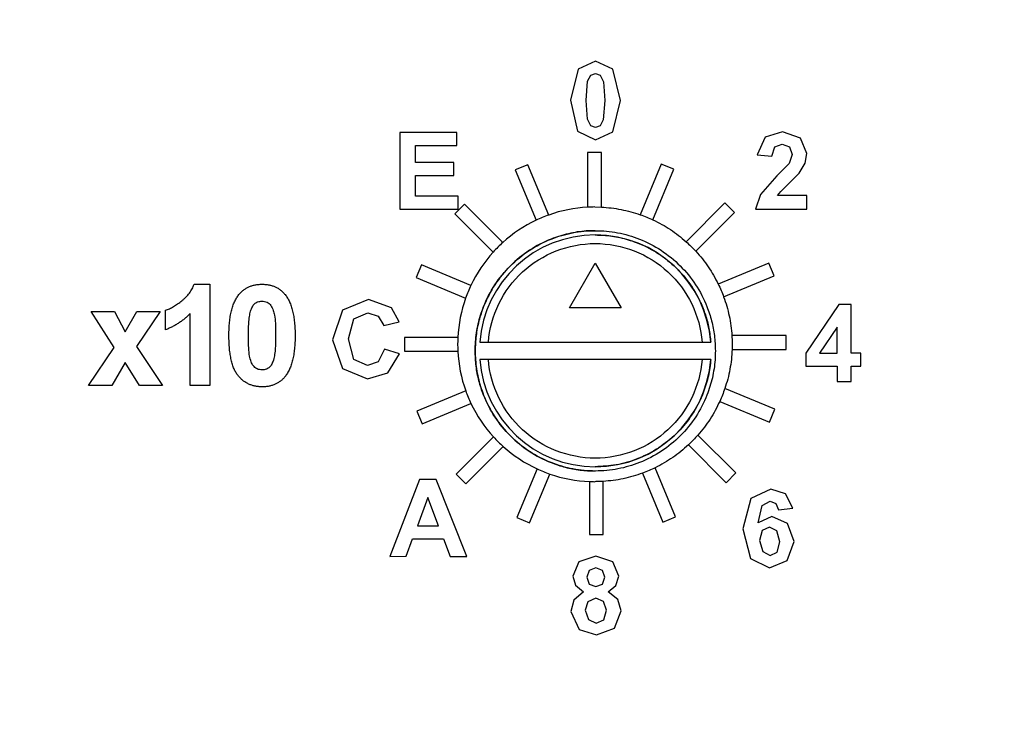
# Model space of a CAD drawing. Header units: inches. Extents: x 1.04 to 7.18, y 2.19 to 10.07.
# Tile 7 of 40: x 2.04 to 2.33, y 7.82 to 8.03. Entities that reach past the tile are written whole.
import ezdxf

# ---------------------------------------------------------------- set-up
doc = ezdxf.new("R2010")
doc.units = ezdxf.units.IN
doc.header["$MEASUREMENT"] = 0
doc.layers.add('SLD-0', color=179, linetype='Continuous')
doc.styles.add('SLDTEXTSTYLE0', font='TXT', dxfattribs={"width": 0.75})
doc.dimstyles.new('SLDDIMSTYLE1', dxfattribs={"dimtxt": 0.09, "dimasz": 0.13, "dimexe": 0, "dimexo": 0.0625, "dimgap": 0.0225, "dimtad": 0, "dimtih": 1, "dimtoh": 1, "dimdec": 3, "dimlfac": 2, "dimrnd": 1e-09, "dimzin": 4, "dimdsep": 46, "dimtxsty": 'SLDTEXTSTYLE0', "dimsah": 1, "dimcen": 0, "dimadec": 0, "dimazin": 1, "dimtfac": 1, "dimtdec": 3, "dimtofl": 0, "dimtmove": 0, "dimatfit": 3, "dimfxl": 1, "dimfrac": 2, "dimtolj": 1, "dimtzin": 12, "dimarcsym": 0})

# ---------------------------------------------------------------- blocks, each defined once
blk = doc.blocks.new('_D_1')
at = {"layer": 'SLD-0'}
for p, q in [((1.9956304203, 7.5857736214), (1.7271869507, 7.3179185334)), ((1.7271869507, 7.3179185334), (1.4771869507, 7.3179185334))]:
    blk.add_line(p, q, dxfattribs=at)
blk.add_solid([(1.9956304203, 7.5857736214), (1.8894791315, 7.5081082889), (1.9177323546, 7.4797930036)], dxfattribs=at)
at = {"layer": 'SLD-0', "char_height": 0.09, "attachment_point": 1, "style": 'SLDTEXTSTYLE0'}
for s, insert in [('%%c', (1.0422057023, 7.3618096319)), ('3.180', (1.1779369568, 7.363184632))]:
    blk.add_mtext(s, dxfattribs=dict(at, insert=insert))

msp = doc.modelspace()

# ---------------------------------------------------------------- linework, layer by layer
at = {"color": 7, "linetype": 'Continuous', "lineweight": 25}
for p, q in [((2.2059383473, 8.0162887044), (2.2008695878, 8.0139914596)), ((2.2110209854, 8.0139595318), (2.2059383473, 8.0162887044)), ((2.2008695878, 8.0139914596), (2.1986730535, 8.0048713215)), ((2.2036411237, 8.0104442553), (2.2045723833, 8.0122255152)), ((2.2045723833, 8.0122255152), (2.2059383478, 8.0127255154)), ((2.2059383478, 8.0127255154), (2.2072966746, 8.0122255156)), ((2.2072966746, 8.0122255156), (2.2082813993, 8.0102512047)), ((2.2132043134, 8.0048296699), (2.2110209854, 8.0139595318)), ((2.2032043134, 8.0048296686), (2.2036411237, 8.0104442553)), ((2.2082813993, 8.0102512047), (2.2086730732, 8.0048296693)), ((2.1986730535, 8.0048713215), (2.2006730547, 7.9958984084)), ((2.2035939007, 7.999402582), (2.2032043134, 8.0048296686)), ((2.2086730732, 8.0048296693), (2.2082355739, 7.999225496)), ((2.2110056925, 7.995678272), (2.2132043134, 8.0048296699)), ((2.2045786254, 7.9974338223), (2.2035939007, 7.999402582)), ((2.2059383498, 7.9969442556), (2.2045786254, 7.9974338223)), ((2.2073084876, 7.9974442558), (2.2059383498, 7.9969442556)), ((2.2082355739, 7.999225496), (2.2073084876, 7.9974442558)), ((2.1655426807, 7.9955406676), (2.1489796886, 7.9955406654)), ((2.1489796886, 7.9955406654), (2.1489796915, 7.9731587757)), ((2.1655426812, 7.99176114), (2.1655426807, 7.9955406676)), ((2.2006730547, 7.9958984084), (2.2059383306, 7.9933831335)), ((2.2059383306, 7.9933831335), (2.2110056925, 7.995678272)), ((2.2554443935, 7.9941368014), (2.2530485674, 7.9890423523)), ((2.2604798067, 7.9956784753), (2.2554443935, 7.9941368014)), ((2.2656881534, 7.9938868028), (2.2604798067, 7.9956784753)), ((2.1535092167, 7.9917611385), (2.1655426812, 7.99176114)), ((2.1535092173, 7.9867808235), (2.1535092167, 7.9917611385)), ((2.2573305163, 7.9886152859), (2.258241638, 7.9913041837)), ((2.258241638, 7.9913041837), (2.2603777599, 7.9921152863)), ((2.2603777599, 7.9921152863), (2.2624958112, 7.9913451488)), ((2.2624958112, 7.9913451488), (2.2632673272, 7.9891368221)), ((2.2675805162, 7.9894340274), (2.2656881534, 7.9938868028)), ((2.2076686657, 7.9896884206), (2.2036745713, 7.9896884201)), ((2.2036745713, 7.9896884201), (2.2036745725, 7.9737500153)), ((2.2076686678, 7.9737619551), (2.2076686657, 7.9896884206)), ((2.2530485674, 7.9890423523), (2.2573305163, 7.9886152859)), ((2.2632673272, 7.9891368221), (2.2623812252, 7.9865069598)), ((2.267038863, 7.9865479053), (2.2675805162, 7.9894340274)), ((2.1646981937, 7.986780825), (2.1535092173, 7.9867808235)), ((2.1646981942, 7.9830012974), (2.1646981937, 7.986780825)), ((2.1862517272, 7.9861162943), (2.1825616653, 7.98458782)), ((2.1923188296, 7.9714690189), (2.1862517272, 7.9861162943)), ((2.2251322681, 7.9863212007), (2.2190164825, 7.9715563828)), ((2.2288223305, 7.9847927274), (2.2251322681, 7.9863212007)), ((2.2623812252, 7.9865069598), (2.2588305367, 7.9828395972)), ((2.2653187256, 7.9836840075), (2.267038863, 7.9865479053)), ((2.1535092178, 7.9830012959), (2.1646981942, 7.9830012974)), ((2.1535092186, 7.9769383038), (2.1535092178, 7.983001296)), ((2.1825616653, 7.98458782), (2.1886299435, 7.9699377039)), ((2.2227153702, 7.9700492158), (2.2288223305, 7.9847927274)), ((2.2588305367, 7.9828395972), (2.2540110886, 7.9774652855)), ((2.2625076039, 7.9808180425), (2.2653187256, 7.9836840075)), ((2.259928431, 7.9783395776), (2.2625076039, 7.9808180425)), ((2.165979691, 7.9769383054), (2.1535092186, 7.9769383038)), ((2.1659796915, 7.9731587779), (2.165979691, 7.9769383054)), ((2.2540110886, 7.9774652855), (2.2525485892, 7.9731784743)), ((2.259048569, 7.9771465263), (2.259928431, 7.9783395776)), ((2.2675800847, 7.9771351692), (2.259048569, 7.9771465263)), ((2.2675800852, 7.9731784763), (2.2675800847, 7.9771351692)), ((2.1678320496, 7.9746201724), (2.1650077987, 7.9717959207)), ((2.1789703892, 7.9634818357), (2.1678320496, 7.9746201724)), ((2.243668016, 7.9749987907), (2.2323688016, 7.9636995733)), ((2.2464922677, 7.9721745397), (2.243668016, 7.9749987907)), ((2.1489796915, 7.9731587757), (2.1659796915, 7.9731587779)), ((2.1650077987, 7.9717959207), (2.1761445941, 7.9606591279)), ((2.2057910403, 7.9738060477), (2.2076686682, 7.9737619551)), ((2.2352176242, 7.9608998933), (2.2464922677, 7.9721745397)), ((2.2525485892, 7.9731784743), (2.2675800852, 7.9731784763)), ((2.1552138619, 7.9569502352), (2.1536853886, 7.9532601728)), ((2.1696592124, 7.9509667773), (2.1552138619, 7.9569502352)), ((2.1983969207, 7.9444539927), (2.2058969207, 7.9574443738)), ((2.2058969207, 7.9574443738), (2.2133969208, 7.9444539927)), ((2.2564599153, 7.9574449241), (2.2417395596, 7.9513475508)), ((2.2579883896, 7.9537548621), (2.2564599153, 7.9574449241)), ((2.0889909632, 7.9513024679), (2.0935412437, 7.9513024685)), ((2.0935412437, 7.9513024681), (2.0935412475, 7.9218024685)), ((2.1536853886, 7.9532601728), (2.1681279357, 7.9472778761)), ((2.2433098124, 7.9476747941), (2.2579883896, 7.9537548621)), ((2.139800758, 7.9468829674), (2.1322118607, 7.9437885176)), ((2.1464716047, 7.9444503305), (2.139800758, 7.9468829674)), ((2.2768969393, 7.945444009), (2.2672198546, 7.9312099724)), ((2.2805013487, 7.9454422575), (2.2768969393, 7.945444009)), ((2.2805013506, 7.931209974), (2.2805013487, 7.9454422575)), ((2.0590111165, 7.9433601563), (2.0657538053, 7.9433601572)), ((2.0657065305, 7.932906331), (2.0590111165, 7.9433601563)), ((2.0657538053, 7.9433601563), (2.0688976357, 7.9374329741)), ((2.0688976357, 7.9374329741), (2.0723133, 7.943360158)), ((2.0790559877, 7.943360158), (2.0721655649, 7.9331486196)), ((2.0723133, 7.943360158), (2.0790559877, 7.9433601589)), ((2.080682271, 7.9380652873), (2.0806822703, 7.9437383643)), ((2.0878681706, 7.9218024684), (2.0878681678, 7.9428046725)), ((2.1322118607, 7.9437885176), (2.1293264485, 7.9351072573)), ((2.1355347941, 7.9412218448), (2.1395764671, 7.9430072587)), ((2.1395764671, 7.9430072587), (2.1426389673, 7.9420031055)), ((2.1487632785, 7.9403197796), (2.1464716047, 7.9444503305)), ((2.2133969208, 7.9444539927), (2.1983969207, 7.9444539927)), ((2.1339833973, 7.9354398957), (2.1355347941, 7.9412218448)), ((2.1426389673, 7.9420031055), (2.1442945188, 7.939257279)), ((2.1442945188, 7.939257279), (2.1487632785, 7.9403197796)), ((2.2763419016, 7.9388477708), (2.2712280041, 7.9312081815)), ((2.2763419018, 7.931211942), (2.2763419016, 7.9388477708)), ((2.1293264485, 7.9351072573), (2.1321965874, 7.9267725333)), ((2.135509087, 7.9294030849), (2.1339833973, 7.9354398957)), ((2.1658406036, 7.9357965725), (2.1503181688, 7.9357965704)), ((2.1503181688, 7.9357965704), (2.1503181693, 7.931802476)), ((2.1722396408, 7.9344091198), (2.1747470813, 7.9344091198)), ((2.1747470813, 7.9344091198), (2.2370467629, 7.9344091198)), ((2.2370467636, 7.9344091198), (2.2395542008, 7.9344091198)), ((2.2615605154, 7.9363320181), (2.2457112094, 7.936332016)), ((2.2615605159, 7.9323379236), (2.2615605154, 7.9363320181)), ((2.0582547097, 7.9218024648), (2.0657065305, 7.932906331)), ((2.0721655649, 7.9331486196), (2.0798124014, 7.9218024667)), ((2.1444521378, 7.9323516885), (2.1425861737, 7.9287475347)), ((2.148826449, 7.9310072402), (2.1444521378, 7.9323516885)), ((2.1454715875, 7.9255190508), (2.148826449, 7.9310072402)), ((2.1503181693, 7.931802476), (2.1658412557, 7.931802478)), ((2.245764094, 7.9323379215), (2.2615605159, 7.9323379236)), ((2.2672198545, 7.9312099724), (2.267219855, 7.9274698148)), ((2.2712280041, 7.9312081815), (2.2763419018, 7.931211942)), ((2.2832808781, 7.9312099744), (2.2805013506, 7.931209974)), ((2.2832808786, 7.9274698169), (2.2832808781, 7.9312099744)), ((2.0688976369, 7.9284801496), (2.0649973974, 7.9218024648)), ((2.0730697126, 7.9218024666), (2.0688976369, 7.9284801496)), ((2.1394833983, 7.9276016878), (2.135509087, 7.9294030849)), ((2.1425861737, 7.9287475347), (2.1394833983, 7.9276016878)), ((2.1747470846, 7.9294091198), (2.1722396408, 7.9294091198)), ((2.2370467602, 7.9294091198), (2.174747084, 7.9294091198)), ((2.2395542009, 7.9294091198), (2.2370467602, 7.9294091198)), ((2.1321965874, 7.9267725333), (2.1395292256, 7.9237253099)), ((2.1395292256, 7.9237253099), (2.1454715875, 7.9255190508)), ((2.267219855, 7.9274698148), (2.2763419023, 7.927469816)), ((2.2763419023, 7.927469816), (2.2763419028, 7.922961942)), ((2.2805013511, 7.9274698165), (2.2832808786, 7.9274698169)), ((2.2805013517, 7.9229619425), (2.2805013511, 7.9274698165)), ((2.2763419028, 7.922961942), (2.2805013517, 7.9229619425)), ((2.0649973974, 7.9218024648), (2.0582547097, 7.9218024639)), ((2.0798124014, 7.9218024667), (2.0730697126, 7.9218024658)), ((2.0935412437, 7.9218024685), (2.0878681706, 7.9218024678)), ((2.1681457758, 7.9202844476), (2.1538902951, 7.9143796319)), ((2.2581932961, 7.9148743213), (2.2436510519, 7.9208979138)), ((2.1554187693, 7.91068957), (2.1696819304, 7.916597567)), ((2.2421748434, 7.9171862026), (2.2566648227, 7.9111842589)), ((2.1538902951, 7.9143796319), (2.1554187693, 7.91068957)), ((2.2566648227, 7.9111842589), (2.2581932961, 7.9148743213)), ((2.1762564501, 7.9068299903), (2.165386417, 7.8959599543)), ((2.246870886, 7.8963385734), (2.2358237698, 7.9073856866)), ((2.1682106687, 7.8931357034), (2.1790939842, 7.9040190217)), ((2.2330389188, 7.904522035), (2.244046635, 7.8935143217)), ((2.1889339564, 7.8975315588), (2.1830563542, 7.8833417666)), ((2.2293170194, 7.883546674), (2.2233797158, 7.8978805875)), ((2.154713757, 7.8944327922), (2.1460269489, 7.8720564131)), ((2.1594993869, 7.8944383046), (2.154713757, 7.8944327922)), ((2.1684619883, 7.872056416), (2.1594993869, 7.8944383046)), ((2.165386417, 7.8959599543), (2.1682106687, 7.8931357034)), ((2.1867464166, 7.8818132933), (2.1926356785, 7.8960312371)), ((2.2042100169, 7.8938373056), (2.2042100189, 7.8784460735)), ((2.2082041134, 7.878446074), (2.2082041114, 7.8938788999)), ((2.2197089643, 7.8963054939), (2.2256269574, 7.8820181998)), ((2.244046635, 7.8935143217), (2.246870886, 7.8963385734)), ((2.2570935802, 7.8916566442), (2.2511880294, 7.8889323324)), ((2.2613123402, 7.8902198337), (2.2570935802, 7.8916566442)), ((2.1570723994, 7.8892119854), (2.154050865, 7.8809328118)), ((2.1601807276, 7.8809328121), (2.1570723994, 7.8892119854)), ((2.2511880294, 7.8889323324), (2.2489130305, 7.8800427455)), ((2.254536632, 7.8868754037), (2.2568338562, 7.8880941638)), ((2.2568338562, 7.8880941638), (2.2584956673, 7.8874858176)), ((2.2634442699, 7.8860524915), (2.2613123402, 7.8902198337)), ((2.253359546, 7.8817969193), (2.254536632, 7.8868754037)), ((2.2584956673, 7.8874858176), (2.2592866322, 7.8855941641)), ((2.2592866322, 7.8855941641), (2.2634442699, 7.8860524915)), ((2.1830563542, 7.8833417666), (2.1867464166, 7.8818132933)), ((2.2256269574, 7.8820181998), (2.2293170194, 7.883546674)), ((2.257340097, 7.883688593), (2.253359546, 7.8817969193)), ((2.2619380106, 7.8816413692), (2.257340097, 7.883688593)), ((2.154050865, 7.8809328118), (2.1601807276, 7.8809328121)), ((2.2489130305, 7.8800427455), (2.2510935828, 7.8713913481)), ((2.2545783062, 7.8795587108), (2.2537255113, 7.8766885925)), ((2.2566727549, 7.8805330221), (2.2545783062, 7.8795587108)), ((2.2588081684, 7.8795170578), (2.2566727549, 7.8805330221)), ((2.259663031, 7.8763087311), (2.2588081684, 7.8795170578)), ((2.2638498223, 7.8763496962), (2.2619380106, 7.8816413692)), ((2.1508168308, 7.8720597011), (2.1526765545, 7.8771548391)), ((2.1526765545, 7.8771548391), (2.1616508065, 7.8771515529)), ((2.1616508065, 7.8771515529), (2.163582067, 7.8720564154)), ((2.2042100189, 7.8784460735), (2.2082041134, 7.878446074)), ((2.2537255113, 7.8766885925), (2.2546880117, 7.8734538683)), ((2.2618338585, 7.8708281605), (2.2638498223, 7.8763496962)), ((2.2588713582, 7.873245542), (2.259663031, 7.8763087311)), ((2.1460269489, 7.8720564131), (2.1508168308, 7.8720597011)), ((2.163582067, 7.8720564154), (2.1684619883, 7.872056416)), ((2.2060427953, 7.8720837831), (2.2010837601, 7.8704483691)), ((2.2109851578, 7.8704483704), (2.2060427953, 7.8720837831)), ((2.2510935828, 7.8713913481), (2.256663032, 7.8687510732)), ((2.2546880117, 7.8734538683), (2.2568873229, 7.8723121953)), ((2.256663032, 7.8687510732), (2.2618338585, 7.8708281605)), ((2.2568873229, 7.8723121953), (2.2588713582, 7.873245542)), ((2.2010837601, 7.8704483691), (2.1993400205, 7.8663080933)), ((2.2041309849, 7.8679441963), (2.2034011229, 7.8659955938)), ((2.2060900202, 7.868678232), (2.2041309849, 7.8679441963)), ((2.2079955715, 7.86794837), (2.2060900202, 7.868678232)), ((2.2087136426, 7.8660108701), (2.2079955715, 7.86794837)), ((2.2127455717, 7.866308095), (2.2109851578, 7.8704483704)), ((2.1993400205, 7.8663080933), (2.2000934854, 7.8636150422)), ((2.2034011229, 7.8659955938), (2.2041212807, 7.8639893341)), ((2.2079851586, 7.8640011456), (2.2087136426, 7.8660108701)), ((2.2119323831, 7.8635365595), (2.2127455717, 7.866308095)), ((2.2000934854, 7.8636150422), (2.2025052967, 7.8616824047)), ((2.2041212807, 7.8639893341), (2.2060427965, 7.8632705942)), ((2.2060427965, 7.8632705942), (2.2079851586, 7.8640011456)), ((2.2096566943, 7.861682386), (2.2119323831, 7.8635365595)), ((2.1996782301, 7.8593337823), (2.1987768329, 7.8559893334)), ((2.2025052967, 7.8616824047), (2.1996782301, 7.8593337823)), ((2.2060997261, 7.8598650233), (2.2037608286, 7.8587705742)), ((2.2083337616, 7.858901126), (2.2060997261, 7.8598650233)), ((2.2124955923, 7.8594955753), (2.2096566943, 7.861682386)), ((2.2134636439, 7.8561726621), (2.2124955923, 7.8594955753)), ((2.2037608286, 7.8587705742), (2.202995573, 7.8564011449)), ((2.202995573, 7.8564011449), (2.2039011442, 7.853615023)), ((2.2092136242, 7.8563552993), (2.2083337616, 7.858901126)), ((2.2083497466, 7.8535782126), (2.2092136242, 7.8563552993)), ((2.1987768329, 7.8559893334), (2.2011664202, 7.8507865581)), ((2.2039011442, 7.853615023), (2.2061566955, 7.8526150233)), ((2.2061566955, 7.8526150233), (2.2083497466, 7.8535782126)), ((2.2114893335, 7.8511212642), (2.2134636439, 7.8561726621)), ((2.2011664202, 7.8507865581), (2.2062393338, 7.8491782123)), ((2.2062393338, 7.8491782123), (2.2114893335, 7.8511212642))]:
    msp.add_line(p, q, dxfattribs=at)
for centre, radius in [((2.5583986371, 8.1473083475), 0.7560508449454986), ((2.5583986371, 8.1473083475), 0.6953517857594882), ((2.5583986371, 8.1473083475), 0.6949185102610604), ((2.5583986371, 8.1473083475), 0.6899215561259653), ((2.5582926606, 8.1491430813), 0.6749999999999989)]:
    msp.add_circle(centre, radius, dxfattribs=at)
for centre, radius, start, end in [((2.2057910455, 7.9338060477), 0.0399999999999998, 109.6823606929, 115.4058618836), ((2.2057910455, 7.9338060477), 0.0399999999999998, 93.0330419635, 109.6823605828), ((2.2057910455, 7.9338060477), 0.0400000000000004, 90.0000075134, 93.0330406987), ((2.2057910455, 7.9338060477), 0.0399999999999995, 115.4058629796, 132.1069338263), ((2.2058969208, 7.9319091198), 0.03375, 4.2480226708, 175.7519773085), ((2.2057910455, 7.9338060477), 0.0399999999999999, 132.1069339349, 137.8304334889), ((2.2057910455, 7.9338060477), 0.0399999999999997, 137.8304337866, 154.5947287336), ((2.2057910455, 7.9338060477), 0.0399999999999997, 154.5947287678, 160.3182288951), ((2.2057910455, 7.9338060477), 0.0399999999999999, 160.3182289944, 177.1476066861), ((2.2057910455, 7.9338060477), 0.0399999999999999, 177.1476052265, 182.8711036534), ((2.2057910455, 7.9338060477), 0.0400000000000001, 182.8711036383, 199.7575054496), ((2.2058969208, 7.9319091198), 0.0337500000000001, 184.2480226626, 355.751977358), ((2.2057910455, 7.9338060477), 0.04, 199.7575054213, 205.4810160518), ((2.2057910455, 7.9338060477), 0.0400000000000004, 205.4810159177, 222.4076855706), ((2.5583986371, 8.1473083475), 0.7950027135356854, 197.0651709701, 252.9348290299), ((2.2057910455, 7.9338060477), 0.0400000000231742, 222.4076855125, 228.1312472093), ((2.2057910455, 7.9338060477), 0.040000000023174, 228.1312467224, 245.0752729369), ((2.2057910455, 7.9338060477), 0.0400000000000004, 245.0752728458, 250.7989365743), ((2.2057910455, 7.9338060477), 0.0400000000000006, 250.7989352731, 267.7347547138), ((2.2057910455, 7.9338060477), 0.0400000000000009, 267.7347532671, 270)]:
    msp.add_arc(centre, radius, start, end, dxfattribs=at)
for points, knots in [([(2.55839863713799, 8.863647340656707), (2.554557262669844, 8.863629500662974), (2.546874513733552, 8.863593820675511), (2.535353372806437, 8.863305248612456), (2.523838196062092, 8.862844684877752), (2.512331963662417, 8.862195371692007), (2.500837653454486, 8.861361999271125), (2.489358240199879, 8.860343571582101), (2.477896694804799, 8.859140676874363), (2.466455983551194, 8.857753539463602), (2.455039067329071, 8.856182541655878), (2.443648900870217, 8.854428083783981), (2.432288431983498, 8.852490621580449), (2.420960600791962, 8.850370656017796), (2.409668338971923, 8.848068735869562), (2.398414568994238, 8.845585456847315), (2.387202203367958, 8.842921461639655), (2.37603414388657, 8.840077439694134), (2.364913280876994, 8.837054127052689), (2.353842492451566, 8.833852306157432), (2.34282464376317, 8.830472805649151), (2.331862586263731, 8.826916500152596), (2.320959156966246, 8.823184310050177), (2.31011717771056, 8.819277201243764), (2.299339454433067, 8.815196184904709), (2.288628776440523, 8.810942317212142), (2.277987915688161, 8.806516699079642), (2.267419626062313, 8.801920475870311), (2.256926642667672, 8.797154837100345), (2.246511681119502, 8.792221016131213), (2.236177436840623, 8.787120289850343), (2.225926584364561, 8.78185397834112), (2.215761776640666, 8.776423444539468), (2.205685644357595, 8.77083009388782), (2.195700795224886, 8.765075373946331), (2.185809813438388, 8.759160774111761), (2.176015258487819, 8.753087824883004), (2.166319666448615, 8.746858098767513), (2.15672554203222, 8.740473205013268), (2.147235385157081, 8.733934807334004), (2.137851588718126, 8.727244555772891), (2.121592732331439, 8.715253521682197), (2.098939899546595, 8.697317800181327), (2.07698669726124, 8.677994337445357), (2.058800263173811, 8.660805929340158), (2.041056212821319, 8.643127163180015), (2.017723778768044, 8.617755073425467), (1.99245497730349, 8.587099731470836), (1.960331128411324, 8.543262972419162), (1.922716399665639, 8.481399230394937), (1.863424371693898, 8.350280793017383), (1.837836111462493, 8.208839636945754), (1.844360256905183, 8.07712894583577), (1.854644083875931, 8.007587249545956), (1.871692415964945, 7.939411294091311), (1.895323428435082, 7.873224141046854), (1.921975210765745, 7.816772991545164), (1.949140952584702, 7.769570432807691), (1.974955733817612, 7.7307933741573), (2.002894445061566, 7.694259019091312), (2.036998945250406, 7.655076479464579), (2.078245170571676, 7.61439246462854), (2.12146079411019, 7.578865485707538), (2.160111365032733, 7.551471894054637), (2.203390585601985, 7.524207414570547), (2.252694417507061, 7.498413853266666), (2.300103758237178, 7.478759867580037), (2.332879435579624, 7.467219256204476), (2.358811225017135, 7.459152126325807), (2.401928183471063, 7.447524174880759), (2.445172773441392, 7.439300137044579), (2.486975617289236, 7.434403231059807), (2.510739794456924, 7.432432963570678), (2.534555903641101, 7.431198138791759), (2.550451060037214, 7.431045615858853), (2.55839863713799, 7.430969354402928)], [0, 0, 0, 0, 0.0051249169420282, 0.0102498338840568, 0.0153747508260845, 0.020499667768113, 0.0256245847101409, 0.0307495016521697, 0.035874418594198, 0.040999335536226, 0.0461242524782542, 0.0512491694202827, 0.056374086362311, 0.0614990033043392, 0.0666239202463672, 0.0717488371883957, 0.076873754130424, 0.0819986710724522, 0.0871235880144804, 0.0922485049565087, 0.0973734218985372, 0.1024983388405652, 0.1076232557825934, 0.1127481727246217, 0.1178730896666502, 0.1229980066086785, 0.1281229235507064, 0.1332478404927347, 0.1383727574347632, 0.1434976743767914, 0.1486225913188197, 0.1537475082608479, 0.1588724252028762, 0.1639973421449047, 0.1691222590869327, 0.1742471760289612, 0.1793720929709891, 0.1844970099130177, 0.1896219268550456, 0.1947468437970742, 0.1998717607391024, 0.2049966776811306, 0.2216990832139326, 0.238401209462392, 0.243995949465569, 0.2550834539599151, 0.2718116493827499, 0.2899624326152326, 0.3080554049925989, 0.3442889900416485, 0.3863054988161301, 0.4997350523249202, 0.5309395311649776, 0.5621440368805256, 0.5933485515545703, 0.6245530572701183, 0.6557575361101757, 0.6764943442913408, 0.6971666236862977, 0.7178624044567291, 0.7378114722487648, 0.7664294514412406, 0.7950472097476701, 0.8123442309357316, 0.8296044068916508, 0.8632627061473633, 0.8864235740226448, 0.8980183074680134, 0.9096126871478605, 0.9226467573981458, 0.9575889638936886, 0.9681917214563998, 0.9787944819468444, 0.989397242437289, 1, 1, 1, 1]), ([(2.558398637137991, 7.41225394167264), (2.5543240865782, 7.412273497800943), (2.546174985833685, 7.412312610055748), (2.533954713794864, 7.412628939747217), (2.521741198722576, 7.413133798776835), (2.509537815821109, 7.413845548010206), (2.497347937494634, 7.414759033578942), (2.485174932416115, 7.415875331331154), (2.473022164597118, 7.417193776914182), (2.460892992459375, 7.418714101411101), (2.448790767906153, 7.420435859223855), (2.436718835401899, 7.422358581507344), (2.424680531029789, 7.424481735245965), (2.412679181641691, 7.426804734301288), (2.400718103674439, 7.429326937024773), (2.388800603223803, 7.432047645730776), (2.376929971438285, 7.434966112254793), (2.365109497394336, 7.438081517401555), (2.353342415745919, 7.441393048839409), (2.33772953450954, 7.446068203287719), (2.318363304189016, 7.452398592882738), (2.298295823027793, 7.459716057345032), (2.275014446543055, 7.468909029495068), (2.236211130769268, 7.48579123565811), (2.176549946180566, 7.517371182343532), (2.105495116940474, 7.56596267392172), (2.049216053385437, 7.615709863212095), (2.008581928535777, 7.658795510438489), (1.97156913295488, 7.703004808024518), (1.940739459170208, 7.747243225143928), (1.915555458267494, 7.790384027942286), (1.900710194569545, 7.818512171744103), (1.888973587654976, 7.8433354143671), (1.880562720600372, 7.862825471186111), (1.876491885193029, 7.872848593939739), (1.874602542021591, 7.877626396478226), (1.873973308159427, 7.879224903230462), (1.872933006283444, 7.881892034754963), (1.871494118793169, 7.885632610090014), (1.86967416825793, 7.890453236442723), (1.867495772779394, 7.896362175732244), (1.864986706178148, 7.903369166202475), (1.862179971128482, 7.911485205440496), (1.859113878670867, 7.920722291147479), (1.85583213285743, 7.931093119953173), (1.852383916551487, 7.942610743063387), (1.848823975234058, 7.955288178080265), (1.845212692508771, 7.969137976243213), (1.841616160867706, 7.984171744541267), (1.838106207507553, 8.000399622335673), (1.834760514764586, 8.017829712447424), (1.83166222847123, 8.03646746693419), (1.828901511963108, 8.056315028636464), (1.826568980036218, 8.077370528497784), (1.824781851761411, 8.099627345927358), (1.823577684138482, 8.123073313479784), (1.823423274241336, 8.139102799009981), (1.823344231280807, 8.147308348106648)], [0, 0, 0, 0, 0.0105887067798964, 0.0211774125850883, 0.0317661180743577, 0.0423548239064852, 0.0529435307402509, 0.0635322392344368, 0.0741209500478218, 0.084709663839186, 0.0952983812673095, 0.1058871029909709, 0.11647582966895, 0.1270645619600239, 0.1376533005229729, 0.1482420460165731, 0.1588307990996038, 0.1694195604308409, 0.1800083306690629, 0.1905971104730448, 0.2117723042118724, 0.2329465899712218, 0.2460961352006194, 0.2768175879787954, 0.3428794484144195, 0.4211898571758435, 0.499965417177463, 0.5375422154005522, 0.5750236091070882, 0.6497361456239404, 0.6772776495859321, 0.7048185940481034, 0.7323624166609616, 0.7486110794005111, 0.7599785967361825, 0.7604749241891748, 0.7619630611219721, 0.7644430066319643, 0.7679147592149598, 0.772378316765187, 0.7778336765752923, 0.7842808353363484, 0.7917197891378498, 0.8001505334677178, 0.8095730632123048, 0.819987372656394, 0.8313934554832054, 0.8437913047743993, 0.8571809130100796, 0.8715622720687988, 0.8869353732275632, 0.9033002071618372, 0.9206567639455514, 0.9390050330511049, 0.9583450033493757, 0.9786766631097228, 1, 1, 1, 1]), ([(2.207668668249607, 7.973761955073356), (2.208636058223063, 7.973696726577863), (2.210565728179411, 7.973566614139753), (2.21342890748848, 7.973103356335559), (2.216257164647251, 7.972460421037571), (2.218095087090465, 7.971858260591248), (2.219016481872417, 7.971556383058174)], [0, 0, 0, 0, 0.2506620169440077, 0.4999999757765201, 0.7493379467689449, 1, 1, 1, 1]), ([(2.219016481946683, 7.971556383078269), (2.219642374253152, 7.971328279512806), (2.220894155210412, 7.970872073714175), (2.222108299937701, 7.970323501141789), (2.222715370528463, 7.970049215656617)], [0, 0, 0, 0, 0.5000014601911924, 1, 1, 1, 1]), ([(2.222715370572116, 7.970049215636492), (2.223584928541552, 7.96962138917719), (2.225319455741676, 7.968767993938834), (2.227790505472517, 7.96725206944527), (2.230161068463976, 7.96558337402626), (2.23163159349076, 7.964328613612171), (2.232368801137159, 7.963699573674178)], [0, 0, 0, 0, 0.2506613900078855, 0.5000000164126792, 0.749338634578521, 1, 1, 1, 1]), ([(2.170896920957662, 7.931909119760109), (2.170915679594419, 7.932788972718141), (2.170953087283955, 7.934543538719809), (2.17125953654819, 7.937157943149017), (2.171749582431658, 7.939741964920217), (2.172441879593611, 7.942295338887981), (2.173810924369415, 7.946195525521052), (2.176420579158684, 7.95125304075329), (2.180956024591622, 7.956801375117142), (2.186524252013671, 7.961367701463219), (2.192729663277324, 7.964574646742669), (2.199279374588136, 7.966501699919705), (2.205863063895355, 7.967111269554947), (2.212479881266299, 7.9665083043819), (2.219001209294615, 7.964599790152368), (2.225240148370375, 7.961387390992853), (2.23078936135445, 7.956849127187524), (2.235355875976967, 7.951283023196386), (2.2382301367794, 7.945714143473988), (2.239890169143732, 7.940655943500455), (2.240742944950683, 7.936324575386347), (2.240845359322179, 7.933387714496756), (2.240896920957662, 7.931909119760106)], [0, 0, 0, 0, 0.0240303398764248, 0.0479202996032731, 0.0718067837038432, 0.0958267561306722, 0.1201149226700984, 0.1846625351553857, 0.2500774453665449, 0.3145627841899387, 0.3800397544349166, 0.4395328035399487, 0.5000150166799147, 0.5595699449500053, 0.6199902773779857, 0.6845379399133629, 0.7499527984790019, 0.8144412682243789, 0.8799152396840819, 0.9198234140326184, 0.9596342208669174, 1, 1, 1, 1]), ([(2.20589692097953, 7.96690911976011), (2.205020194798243, 7.966892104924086), (2.20327034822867, 7.96685814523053), (2.200660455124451, 7.966553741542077), (2.198076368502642, 7.966063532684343), (2.19551829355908, 7.965368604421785), (2.191611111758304, 7.963994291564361), (2.18654981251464, 7.961384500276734), (2.18099985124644, 7.956844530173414), (2.1764356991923, 7.95127981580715), (2.173560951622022, 7.945709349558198), (2.171904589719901, 7.94065205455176), (2.171051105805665, 7.936321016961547), (2.170948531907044, 7.933385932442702), (2.170896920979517, 7.931909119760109)], [0, 0, 0, 0, 0.0478745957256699, 0.0955522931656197, 0.1433125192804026, 0.1914332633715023, 0.2401863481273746, 0.3694224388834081, 0.5000428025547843, 0.6291896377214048, 0.7598992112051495, 0.8397871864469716, 0.9193875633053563, 1, 1, 1, 1]), ([(2.205896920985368, 7.965659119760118), (2.206704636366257, 7.965644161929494), (2.208317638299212, 7.965614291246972), (2.210725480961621, 7.965345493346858), (2.213113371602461, 7.964912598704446), (2.215481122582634, 7.964298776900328), (2.219087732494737, 7.963090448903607), (2.223772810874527, 7.960798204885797), (2.228981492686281, 7.956811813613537), (2.233367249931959, 7.951898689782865), (2.236268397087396, 7.946941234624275), (2.238069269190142, 7.942391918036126), (2.23911670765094, 7.938458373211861), (2.239407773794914, 7.935764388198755), (2.239554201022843, 7.934409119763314)], [0, 0, 0, 0, 0.0480023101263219, 0.0958602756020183, 0.1438306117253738, 0.1921682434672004, 0.2411223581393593, 0.369823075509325, 0.500038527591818, 0.6286494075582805, 0.7589545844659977, 0.8391103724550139, 0.9190609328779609, 1, 1, 1, 1]), ([(2.174747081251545, 7.93440911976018), (2.175057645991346, 7.938278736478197), (2.176097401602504, 7.942088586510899), (2.179493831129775, 7.949070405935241), (2.181849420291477, 7.95224014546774), (2.18755485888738, 7.95750602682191), (2.190902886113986, 7.959600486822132), (2.198134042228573, 7.962427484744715), (2.202014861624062, 7.963159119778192), (2.209778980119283, 7.963159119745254), (2.213659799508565, 7.962427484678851), (2.220890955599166, 7.959600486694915), (2.224238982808, 7.957506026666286), (2.229944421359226, 7.952240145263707), (2.232300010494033, 7.949070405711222), (2.235696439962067, 7.942088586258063), (2.2367361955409, 7.93827873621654), (2.237046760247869, 7.934409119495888)], [0, 0, 0, 0, 0.125, 0.125, 0.25, 0.25, 0.375, 0.375, 0.5, 0.5, 0.625, 0.625, 0.75, 0.75, 0.875, 0.875, 1, 1, 1, 1]), ([(2.232368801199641, 7.963699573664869), (2.232861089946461, 7.963250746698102), (2.233845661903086, 7.962353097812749), (2.23476030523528, 7.961384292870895), (2.235217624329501, 7.960899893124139)], [0, 0, 0, 0, 0.5000028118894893, 1, 1, 1, 1]), ([(2.23521762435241, 7.960899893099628), (2.235860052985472, 7.960172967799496), (2.237141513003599, 7.958722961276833), (2.23885270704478, 7.956379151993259), (2.240412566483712, 7.953932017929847), (2.241296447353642, 7.952210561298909), (2.241739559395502, 7.951347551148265)], [0, 0, 0, 0, 0.250662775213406, 0.5000000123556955, 0.7493372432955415, 1, 1, 1, 1]), ([(2.080682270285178, 7.943738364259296), (2.08106008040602, 7.9438800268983), (2.081850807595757, 7.944176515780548), (2.083017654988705, 7.944807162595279), (2.084235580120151, 7.945587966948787), (2.085258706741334, 7.946353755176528), (2.086071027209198, 7.947034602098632), (2.086638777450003, 7.947581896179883), (2.087164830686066, 7.948142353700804), (2.087629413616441, 7.94873406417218), (2.088044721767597, 7.949345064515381), (2.088412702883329, 7.949974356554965), (2.088736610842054, 7.950623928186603), (2.088906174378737, 7.951076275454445), (2.088990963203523, 7.951302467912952)], [0, 0, 0, 0, 0.1044728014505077, 0.2186534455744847, 0.3428558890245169, 0.4792694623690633, 0.549540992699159, 0.6174241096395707, 0.6835351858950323, 0.7485971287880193, 0.8121759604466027, 0.8748692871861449, 0.937429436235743, 1, 1, 1, 1]), ([(2.102057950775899, 7.948306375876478), (2.102263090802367, 7.948546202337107), (2.102668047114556, 7.949019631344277), (2.103368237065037, 7.949629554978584), (2.104123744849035, 7.950151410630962), (2.104945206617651, 7.950567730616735), (2.10581852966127, 7.950905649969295), (2.106756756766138, 7.951130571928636), (2.107750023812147, 7.951277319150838), (2.108433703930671, 7.951293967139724), (2.108782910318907, 7.95130247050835)], [0, 0, 0, 0, 0.1239584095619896, 0.2446998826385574, 0.3639412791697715, 0.4841523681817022, 0.6059993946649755, 0.7313057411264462, 0.8627578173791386, 0.9999999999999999, 0.9999999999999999, 0.9999999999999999, 0.9999999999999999]), ([(2.108782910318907, 7.95130247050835), (2.109134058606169, 7.95129400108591), (2.109817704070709, 7.951277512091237), (2.110813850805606, 7.951131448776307), (2.111751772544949, 7.950897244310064), (2.112631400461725, 7.950566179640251), (2.113451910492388, 7.950136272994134), (2.114207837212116, 7.949605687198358), (2.114915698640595, 7.948990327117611), (2.115324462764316, 7.948512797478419), (2.115531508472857, 7.948270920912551)], [0, 0, 0, 0, 0.1373230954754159, 0.2673523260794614, 0.3929646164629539, 0.5149204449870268, 0.6341998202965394, 0.7543524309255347, 0.8755754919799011, 1, 1, 1, 1]), ([(2.241739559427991, 7.951347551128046), (2.24202421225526, 7.950745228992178), (2.242593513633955, 7.949540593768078), (2.243071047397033, 7.948296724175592), (2.243309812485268, 7.947674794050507)], [0, 0, 0, 0, 0.5000037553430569, 1, 1, 1, 1]), ([(2.099138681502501, 7.936410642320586), (2.099140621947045, 7.936749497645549), (2.099144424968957, 7.937413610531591), (2.099184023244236, 7.938392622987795), (2.099231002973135, 7.939335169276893), (2.099318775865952, 7.940242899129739), (2.099415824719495, 7.941114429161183), (2.099538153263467, 7.941950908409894), (2.099694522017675, 7.942748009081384), (2.099864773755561, 7.943508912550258), (2.100051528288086, 7.944236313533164), (2.100273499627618, 7.944924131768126), (2.100503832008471, 7.94558277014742), (2.100774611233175, 7.946196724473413), (2.101055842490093, 7.946778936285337), (2.101364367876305, 7.947323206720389), (2.101693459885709, 7.947834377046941), (2.101937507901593, 7.948150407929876), (2.102057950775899, 7.948306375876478)], [0, 0, 0, 0, 0.0815293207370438, 0.1597869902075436, 0.2357429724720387, 0.3085642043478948, 0.3791738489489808, 0.4467415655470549, 0.5119041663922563, 0.5745729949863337, 0.6343540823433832, 0.6925161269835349, 0.7484392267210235, 0.8021492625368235, 0.8538712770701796, 0.9039604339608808, 0.9526024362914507, 0.9999999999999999, 0.9999999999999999, 0.9999999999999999, 0.9999999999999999]), ([(2.115531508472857, 7.948270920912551), (2.11564994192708, 7.948116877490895), (2.115891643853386, 7.947802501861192), (2.116217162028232, 7.947294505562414), (2.116530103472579, 7.946755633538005), (2.116803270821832, 7.94617291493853), (2.117064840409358, 7.945556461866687), (2.11730724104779, 7.944904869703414), (2.117517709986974, 7.944212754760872), (2.117715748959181, 7.943488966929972), (2.11787713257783, 7.942722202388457), (2.118026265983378, 7.94192073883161), (2.118149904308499, 7.941080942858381), (2.118247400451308, 7.940205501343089), (2.118334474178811, 7.93929574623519), (2.118382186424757, 7.938347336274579), (2.118421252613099, 7.937362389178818), (2.118425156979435, 7.936692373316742), (2.118427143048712, 7.936351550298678)], [0, 0, 0, 0, 0.0466726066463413, 0.0952506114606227, 0.1448623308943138, 0.1963098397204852, 0.2497630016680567, 0.3057747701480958, 0.3632670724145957, 0.4235484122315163, 0.4860326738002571, 0.5514871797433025, 0.6194342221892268, 0.6899509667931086, 0.7631477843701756, 0.8390038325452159, 0.9181046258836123, 1, 1, 1, 1]), ([(2.105444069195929, 7.943490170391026), (2.105597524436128, 7.943908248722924), (2.105872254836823, 7.944656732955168), (2.106531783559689, 7.945636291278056), (2.107547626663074, 7.946260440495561), (2.108348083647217, 7.946341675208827), (2.108782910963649, 7.946385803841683)], [0, 0, 0, 0, 0.2792487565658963, 0.4999381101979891, 0.7283544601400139, 1, 1, 1, 1]), ([(2.108782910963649, 7.946385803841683), (2.109035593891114, 7.946360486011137), (2.109537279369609, 7.946310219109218), (2.110496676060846, 7.946022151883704), (2.111492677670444, 7.9451247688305), (2.112067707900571, 7.943735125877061), (2.11251171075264, 7.941991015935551), (2.112726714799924, 7.939537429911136), (2.112743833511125, 7.937543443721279), (2.112754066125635, 7.936351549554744)], [0, 0, 0, 0, 0.0637340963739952, 0.1265398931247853, 0.2487223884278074, 0.3840553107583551, 0.4989228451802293, 0.7004839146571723, 1, 1, 1, 1]), ([(2.243309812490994, 7.947674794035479), (2.243628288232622, 7.94675594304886), (2.244263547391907, 7.944923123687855), (2.244955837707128, 7.942097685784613), (2.245467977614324, 7.939234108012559), (2.245629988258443, 7.93730109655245), (2.245711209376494, 7.936332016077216)], [0, 0, 0, 0, 0.2506660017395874, 0.5000000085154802, 0.749334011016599, 1, 1, 1, 1]), ([(2.087868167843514, 7.942804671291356), (2.087611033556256, 7.942543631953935), (2.087100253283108, 7.942025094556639), (2.08628445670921, 7.941301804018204), (2.085437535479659, 7.940628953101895), (2.08455110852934, 7.940012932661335), (2.083636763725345, 7.939444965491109), (2.082685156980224, 7.938929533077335), (2.081703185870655, 7.938459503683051), (2.081022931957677, 7.938196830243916), (2.080682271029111, 7.93806528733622)], [-9.97434519e-08, -9.97434519e-08, -9.97434519e-08, -9.97434519e-08, 0.1265709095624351, 0.2514247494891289, 0.3764250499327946, 0.5000934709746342, 0.6241806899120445, 0.7481334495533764, 0.8738690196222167, 1, 1, 1, 1]), ([(2.104811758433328, 7.936351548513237), (2.104818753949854, 7.937012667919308), (2.104831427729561, 7.938210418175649), (2.104909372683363, 7.940052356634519), (2.105058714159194, 7.941783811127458), (2.105322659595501, 7.942952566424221), (2.105444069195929, 7.943490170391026)], [0, 0, 0, 0, 0.276054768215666, 0.5001285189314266, 0.7700691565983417, 1, 1, 1, 1]), ([(2.108782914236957, 7.921424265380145), (2.108429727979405, 7.921434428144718), (2.107737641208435, 7.921454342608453), (2.106727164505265, 7.921612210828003), (2.105766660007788, 7.921865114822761), (2.104859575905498, 7.922226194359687), (2.104007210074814, 7.922694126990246), (2.10320290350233, 7.923255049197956), (2.102464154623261, 7.923934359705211), (2.101885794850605, 7.924566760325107), (2.101462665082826, 7.925138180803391), (2.101164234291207, 7.925612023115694), (2.10087583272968, 7.926119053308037), (2.100626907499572, 7.926675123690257), (2.100381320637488, 7.927263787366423), (2.100163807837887, 7.927897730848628), (2.099971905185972, 7.928571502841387), (2.099791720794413, 7.929282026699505), (2.099641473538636, 7.930034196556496), (2.099503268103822, 7.93082579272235), (2.099394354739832, 7.931660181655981), (2.09929779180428, 7.932532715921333), (2.099229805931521, 7.933445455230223), (2.099174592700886, 7.934396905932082), (2.099146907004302, 7.935390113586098), (2.099141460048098, 7.936065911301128), (2.099138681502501, 7.936410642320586)], [0, 0, 0, 0, 0.0524090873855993, 0.1026983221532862, 0.1514279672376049, 0.1995928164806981, 0.2472247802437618, 0.2954960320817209, 0.3447701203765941, 0.3959133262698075, 0.4224655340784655, 0.4502083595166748, 0.4790082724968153, 0.5089694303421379, 0.5405736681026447, 0.5736803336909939, 0.6083846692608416, 0.6445548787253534, 0.6824623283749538, 0.7222194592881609, 0.7638231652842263, 0.8073533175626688, 0.8525223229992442, 0.8996752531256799, 0.9488233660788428, 1, 1, 1, 1]), ([(2.108782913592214, 7.926340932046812), (2.108520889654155, 7.926363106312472), (2.108033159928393, 7.926404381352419), (2.107078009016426, 7.92669535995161), (2.106171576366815, 7.927489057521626), (2.10552614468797, 7.928852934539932), (2.105077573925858, 7.930558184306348), (2.104857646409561, 7.933127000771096), (2.104829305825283, 7.935118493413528), (2.104811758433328, 7.936351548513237)], [0, 0, 0, 0, 0.0659966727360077, 0.1228457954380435, 0.2486855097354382, 0.3534971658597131, 0.4990699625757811, 0.6898435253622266, 1, 1, 1, 1]), ([(2.112754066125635, 7.936351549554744), (2.112747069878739, 7.935690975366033), (2.112734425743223, 7.934497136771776), (2.112656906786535, 7.932662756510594), (2.112506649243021, 7.930938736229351), (2.112243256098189, 7.929773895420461), (2.112121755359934, 7.929236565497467)], [0, 0, 0, 0, 0.2767331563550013, 0.5001326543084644, 0.7694159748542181, 1, 1, 1, 1]), ([(2.118427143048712, 7.936351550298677), (2.118425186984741, 7.936010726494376), (2.11842135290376, 7.935342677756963), (2.118382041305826, 7.93435970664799), (2.118334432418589, 7.933413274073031), (2.118247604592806, 7.932503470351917), (2.118149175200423, 7.931628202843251), (2.118029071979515, 7.930789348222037), (2.117868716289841, 7.929991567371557), (2.117709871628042, 7.929226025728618), (2.117512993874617, 7.928499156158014), (2.117293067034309, 7.927808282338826), (2.117060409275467, 7.927148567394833), (2.116792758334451, 7.926531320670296), (2.116509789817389, 7.925947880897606), (2.11620150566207, 7.925403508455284), (2.1158723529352, 7.924892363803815), (2.115628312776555, 7.924576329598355), (2.115507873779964, 7.924420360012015)], [0, 0, 0, 0, 0.0817741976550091, 0.1602856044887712, 0.2360294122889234, 0.3091179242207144, 0.3795303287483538, 0.4473768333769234, 0.512357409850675, 0.5747492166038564, 0.6349413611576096, 0.6929409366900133, 0.7487078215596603, 0.8027019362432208, 0.8542794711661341, 0.9042287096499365, 0.9527348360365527, 1, 1, 1, 1]), ([(2.245711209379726, 7.936332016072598), (2.245744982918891, 7.93566665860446), (2.245812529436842, 7.934335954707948), (2.245780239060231, 7.933003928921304), (2.245764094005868, 7.932337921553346)], [0, 0, 0, 0, 0.5000041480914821, 1, 1, 1, 1]), ([(2.240896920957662, 7.931909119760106), (2.240878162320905, 7.931029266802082), (2.240840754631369, 7.929274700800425), (2.240534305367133, 7.926660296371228), (2.240044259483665, 7.924076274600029), (2.239351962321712, 7.921522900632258), (2.237982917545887, 7.917622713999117), (2.235373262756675, 7.912565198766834), (2.230837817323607, 7.907016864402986), (2.225269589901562, 7.902450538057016), (2.219064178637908, 7.899243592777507), (2.212514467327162, 7.897316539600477), (2.205930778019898, 7.89670696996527), (2.199313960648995, 7.897309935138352), (2.192792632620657, 7.899218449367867), (2.186553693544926, 7.902430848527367), (2.181004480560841, 7.906969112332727), (2.176437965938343, 7.912535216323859), (2.173563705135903, 7.918104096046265), (2.171903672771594, 7.923162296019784), (2.171050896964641, 7.927493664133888), (2.170948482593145, 7.930430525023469), (2.170896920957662, 7.931909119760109)], [0, 0, 0, 0, 0.0240303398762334, 0.0479202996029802, 0.0718067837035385, 0.0958267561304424, 0.1201149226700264, 0.1846625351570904, 0.2500774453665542, 0.3145627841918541, 0.3800397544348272, 0.4395328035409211, 0.5000150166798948, 0.5595699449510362, 0.619990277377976, 0.6845379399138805, 0.749952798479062, 0.8144412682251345, 0.8799152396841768, 0.9198234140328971, 0.9596342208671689, 1, 1, 1, 1]), ([(2.170896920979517, 7.931909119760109), (2.170915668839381, 7.931028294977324), (2.170953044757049, 7.929272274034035), (2.171259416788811, 7.926656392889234), (2.171749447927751, 7.924072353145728), (2.172441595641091, 7.921520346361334), (2.173813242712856, 7.917619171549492), (2.176421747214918, 7.912562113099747), (2.180961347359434, 7.907012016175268), (2.186526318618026, 7.902448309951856), (2.192090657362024, 7.899575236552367), (2.197142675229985, 7.897922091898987), (2.201473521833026, 7.897070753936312), (2.204414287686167, 7.896963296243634), (2.205896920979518, 7.896909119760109)], [0, 0, 0, 0, 0.0481025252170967, 0.095897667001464, 0.1436594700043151, 0.1916625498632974, 0.2401774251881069, 0.3694177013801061, 0.5000424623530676, 0.6291880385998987, 0.7599072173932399, 0.8394564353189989, 0.9190594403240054, 1, 1, 1, 1]), ([(2.245764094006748, 7.932337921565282), (2.245708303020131, 7.931363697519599), (2.245597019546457, 7.929420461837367), (2.245158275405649, 7.926534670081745), (2.244537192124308, 7.92368255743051), (2.243946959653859, 7.921827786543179), (2.243651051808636, 7.920897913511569)], [0, 0, 0, 0, 0.2506705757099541, 0.4999999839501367, 0.7493294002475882, 1, 1, 1, 1]), ([(2.112121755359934, 7.929236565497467), (2.11196831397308, 7.928818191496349), (2.111693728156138, 7.928069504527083), (2.111032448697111, 7.927089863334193), (2.110017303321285, 7.926464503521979), (2.109216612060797, 7.92638434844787), (2.108782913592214, 7.926340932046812)], [0, 0, 0, 0, 0.2793773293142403, 0.4999502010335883, 0.729145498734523, 1, 1, 1, 1]), ([(2.237046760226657, 7.929409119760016), (2.23673619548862, 7.925539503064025), (2.235696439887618, 7.921729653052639), (2.232300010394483, 7.914747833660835), (2.229944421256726, 7.911578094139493), (2.224238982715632, 7.906312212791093), (2.220890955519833, 7.904217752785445), (2.213659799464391, 7.901390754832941), (2.209778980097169, 7.900659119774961), (2.202014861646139, 7.900659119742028), (2.19813404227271, 7.901390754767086), (2.190902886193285, 7.904217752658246), (2.187554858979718, 7.906312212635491), (2.181849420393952, 7.911578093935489), (2.179493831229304, 7.914747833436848), (2.176097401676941, 7.921729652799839), (2.175057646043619, 7.925539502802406), (2.174747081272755, 7.929409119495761)], [0, 0, 0, 0, 0.125, 0.125, 0.25, 0.25, 0.375, 0.375, 0.5, 0.5, 0.625, 0.625, 0.75, 0.75, 0.875, 0.875, 1, 1, 1, 1]), ([(2.239554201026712, 7.929409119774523), (2.239477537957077, 7.928600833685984), (2.239324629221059, 7.926988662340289), (2.238875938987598, 7.924601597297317), (2.238267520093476, 7.922252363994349), (2.237483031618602, 7.919942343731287), (2.236013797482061, 7.916440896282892), (2.233382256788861, 7.911942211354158), (2.229021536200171, 7.907044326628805), (2.223795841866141, 7.903029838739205), (2.21804138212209, 7.900227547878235), (2.211998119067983, 7.898471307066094), (2.207940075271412, 7.8982636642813), (2.205896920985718, 7.898159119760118)], [0, 0, 0, 0, 0.048254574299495, 0.0962464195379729, 0.1442270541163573, 0.1924481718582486, 0.2411577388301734, 0.3698860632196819, 0.5001294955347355, 0.6287668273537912, 0.7591010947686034, 0.878711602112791, 1, 1, 1, 1]), ([(2.115507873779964, 7.924420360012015), (2.115302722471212, 7.92418055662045), (2.11489774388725, 7.923707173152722), (2.114197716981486, 7.92309691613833), (2.113443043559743, 7.922577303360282), (2.112623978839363, 7.922155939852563), (2.111748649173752, 7.921822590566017), (2.110809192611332, 7.921595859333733), (2.109815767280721, 7.921449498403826), (2.109132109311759, 7.92143279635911), (2.108782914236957, 7.921424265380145)], [0, 0, 0, 0, 0.1239539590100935, 0.2446910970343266, 0.3639282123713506, 0.4834467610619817, 0.6060135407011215, 0.7313153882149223, 0.8627627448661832, 1, 1, 1, 1]), ([(2.24365105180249, 7.920897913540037), (2.243428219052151, 7.92027006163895), (2.242982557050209, 7.919014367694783), (2.242444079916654, 7.917795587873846), (2.242174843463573, 7.917186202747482)], [0, 0, 0, 0, 0.5000039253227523, 1, 1, 1, 1]), ([(2.24217484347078, 7.917186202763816), (2.241749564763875, 7.91630368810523), (2.240901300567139, 7.91454341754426), (2.239386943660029, 7.91203474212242), (2.237715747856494, 7.909627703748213), (2.236455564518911, 7.908134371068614), (2.235823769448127, 7.907385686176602)], [0, 0, 0, 0, 0.2506758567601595, 0.5000000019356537, 0.7493241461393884, 1, 1, 1, 1]), ([(2.23582376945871, 7.907385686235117), (2.235377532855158, 7.906890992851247), (2.234485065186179, 7.905901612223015), (2.233520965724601, 7.904981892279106), (2.233038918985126, 7.904522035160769)], [0, 0, 0, 0, 0.5000031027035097, 1, 1, 1, 1]), ([(2.233038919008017, 7.904522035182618), (2.232305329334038, 7.903867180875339), (2.230842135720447, 7.902561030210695), (2.228473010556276, 7.900817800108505), (2.225997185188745, 7.899229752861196), (2.224253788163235, 7.898331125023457), (2.223379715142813, 7.897880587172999)], [0, 0, 0, 0, 0.2506809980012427, 0.4999999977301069, 0.7493189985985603, 1, 1, 1, 1]), ([(2.223379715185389, 7.897880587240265), (2.222777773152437, 7.897595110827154), (2.221573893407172, 7.897024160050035), (2.220330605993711, 7.896545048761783), (2.219708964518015, 7.896305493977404)], [0, 0, 0, 0, 0.5000017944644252, 0.9999999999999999, 0.9999999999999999, 0.9999999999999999, 0.9999999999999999]), ([(2.208204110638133, 7.893878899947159), (2.207802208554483, 7.893857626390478), (2.206998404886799, 7.893815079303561), (2.206193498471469, 7.893809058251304), (2.205791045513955, 7.893806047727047)], [0, 0, 0, 0, 0.5000003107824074, 1, 1, 1, 1]), ([(2.219708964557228, 7.896305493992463), (2.218777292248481, 7.895981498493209), (2.216919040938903, 7.895335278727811), (2.214053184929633, 7.894633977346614), (2.211148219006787, 7.894118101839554), (2.20918727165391, 7.893958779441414), (2.20820411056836, 7.893878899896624)], [0, 0, 0, 0, 0.250685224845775, 0.4999999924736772, 0.7493147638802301, 1, 1, 1, 1])]:
    msp.add_open_spline(points, degree=3, knots=knots, dxfattribs=at)

# ---------------------------------------------------------------- dimensions: what is measured, and where the dimension line sits
at = {"layer": 'SLD-0'}
dim = msp.add_diameter_dim_2p(p1=(3.1211668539, 8.7088430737), p2=(1.9956304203, 7.5857736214), dimstyle='SLDDIMSTYLE1', dxfattribs=at)
dim.commit()
dim.dimension.update_dxf_attribs({"geometry": '_D_1', "text_midpoint": (1.2596963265, 7.3179185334), "dimtype": 163})

doc.saveas('drawing.dxf')
